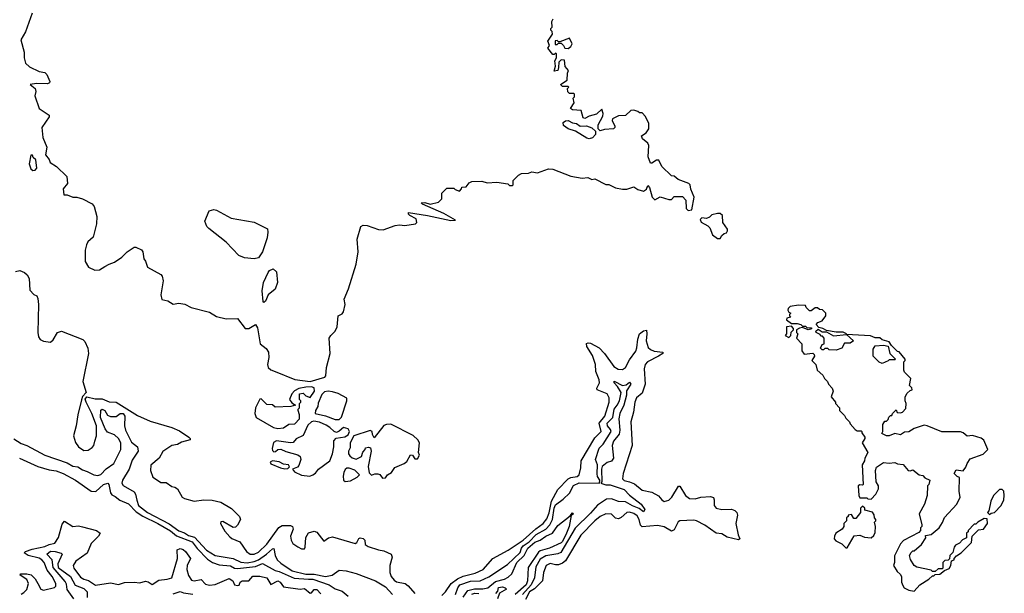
# Model space of a CAD drawing. Extents: x 1966327 to 2147849, y 395140 to 552178.
# Tile 64 of 256: x 2062395 to 2069450, y 447394 to 451509. Entities that reach past the tile are written whole.
import ezdxf

# ---------------------------------------------------------------- set-up
doc = ezdxf.new("R2010")
doc.units = 0

msp = doc.modelspace()

# ---------------------------------------------------------------- linework, layer by layer
at = {"layer": '0CON20XD'}
for points in [[(2062484.1, 451555.9), (2062437.3, 451422.7), (2062402.9, 451365), (2062425.9, 451275.9), (2062426.2, 451235), (2062436.4, 451196.4), (2062465, 451171.2), (2062535, 451136.7), (2062575, 451130), (2062590, 451115), (2062610, 451065), (2062607.5, 451055), (2062595, 451050), (2062515, 451050.8), (2062470, 451045), (2062505.8, 451015), (2062510, 450995), (2062503.6, 450963.6), (2062533, 450873), (2062606, 450825), (2062605, 450812.5), (2062554.2, 450735), (2062561.2, 450665), (2062588.8, 450595), (2062580.7, 450540.7), (2062606.1, 450506.1), (2062612.5, 450485), (2062657.5, 450455), (2062733.6, 450383.6), (2062736.7, 450335), (2062706.7, 450295), (2062711.7, 450251.7), (2062735, 450252.5), (2062775, 450236.7), (2062805, 450236.2), (2062845, 450223.8), (2062915, 450188), (2062929.1, 450169.1), (2062947.7, 450097.7), (2062945.7, 450044.3), (2062921.2, 449948.8), (2062883.3, 449915), (2062873.8, 449895), (2062863.8, 449855), (2062863.8, 449775), (2062886.7, 449735), (2062933.2, 449713.2), (2062967.5, 449715), (2063005, 449738), (2063035, 449756), (2063075, 449768.8), (2063125.5, 449804.5), (2063165, 449843.8), (2063215, 449876.7), (2063227, 449877), (2063268.3, 449858.3), (2063277.5, 449845), (2063283, 449793), (2063297, 449777), (2063310, 449735), (2063405, 449682.5), (2063415, 449670), (2063423.8, 449635), (2063406, 449535), (2063412.3, 449502.3), (2063455, 449493.3), (2063495, 449467.5), (2063535.5, 449475.5), (2063578.6, 449468.6), (2063624.4, 449445.6), (2063755, 449410.7), (2063805, 449380.6), (2063875, 449362.9), (2063955, 449366.7), (2064010, 449295), (2064035.8, 449294.2), (2064085, 449322.5), (2064098.3, 449298.3), (2064116.7, 449185), (2064159.7, 449149.7), (2064177.9, 449125), (2064180, 449085), (2064170.6, 449035), (2064174.1, 449015), (2064195, 448997.8), (2064226, 448986), (2064365, 448929.1), (2064475, 448912.9)], [(2064475, 448912.9), (2064580, 448945), (2064587.5, 448955), (2064594.1, 449014.1), (2064619.4, 449115), (2064613.3, 449225), (2064623.3, 449245), (2064655.5, 449274.5), (2064670, 449305), (2064676.7, 449385), (2064705, 449400), (2064715.6, 449414.4), (2064728, 449465), (2064720, 449505), (2064751.7, 449578.3), (2064805.8, 449755), (2064820, 449845), (2064812.9, 449935), (2064840, 450025), (2064855, 450034.2), (2064885, 450032.9), (2064965, 450003.8), (2064999.3, 450000.7), (2065085, 450032.5), (2065115, 450037.5), (2065155, 450032.5), (2065230, 450045), (2065240, 450055), (2065235, 450080), (2065190, 450105), (2065180, 450115), (2065180, 450125), (2065315.8, 450104.2), (2065485, 450067.5), (2065518.3, 450071.7), (2065435, 450118.8), (2065280, 450185), (2065272.5, 450195), (2065297.7, 450197.7), (2065335, 450186.2), (2065395, 450200), (2065420, 450225), (2065420, 450265), (2065455, 450300), (2065505, 450300), (2065515, 450290), (2065545, 450280), (2065560, 450295), (2065561.7, 450308.3), (2065595, 450310), (2065615, 450340), (2065635, 450347.5), (2065705, 450350), (2065745, 450338.8), (2065813, 450343), (2065891.7, 450331.7), (2065905, 450320), (2065925, 450320), (2065930, 450325), (2065930, 450355), (2065970, 450395), (2065990, 450405), (2066041.7, 450408.3), (2066065, 450417.5), (2066105, 450410), (2066185, 450440), (2066215, 450436.7), (2066345, 450386.7), (2066425, 450373.3), (2066465, 450376.7), (2066495, 450362.5), (2066515, 450367.5), (2066595, 450327.5), (2066617, 450327), (2066663.6, 450303.6), (2066713.6, 450293.6), (2066745, 450292.5), (2066795, 450310), (2066825, 450290), (2066865, 450280), (2066886.7, 450293.3), (2066895, 450320), (2066907.5, 450305), (2066926.7, 450235), (2066945, 450217.5), (2066985, 450237.5), (2067045, 450220), (2067065, 450220), (2067085, 450240), (2067145, 450240), (2067167.5, 450215), (2067170, 450155), (2067185, 450140), (2067210, 450145), (2067227.5, 450235), (2067203, 450293), (2067200, 450325), (2067190, 450335), (2067113, 450363), (2067085, 450387.5), (2067065, 450390), (2066997, 450457), (2066975, 450502.5), (2066958.3, 450501.7), (2066925, 450480), (2066915, 450480), (2066897.5, 450525), (2066902.5, 450607.5), (2066895, 450622.5), (2066857.5, 450655), (2066850, 450675), (2066883, 450697), (2066902.5, 450725), (2066902.5, 450765), (2066880, 450815), (2066855, 450840), (2066835, 450840), (2066825, 450850), (2066795, 450860), (2066773, 450857), (2066735, 450822.5), (2066685, 450820), (2066641.7, 450798.3), (2066640, 450785), (2066660, 450745), (2066660, 450735), (2066650, 450725), (2066585, 450722.5), (2066553, 450713), (2066540, 450725), (2066540, 450755), (2066573, 450817), (2066576.7, 450835), (2066566.7, 450866.7), (2066528.3, 450831.7), (2066475, 450817.5), (2066445, 450800), (2066432.5, 450805), (2066418.3, 450858.3), (2066355, 450862.5), (2066341.7, 450871.7), (2066367, 450913), (2066360, 450945), (2066370, 450955), (2066370, 450975), (2066365, 450980), (2066335, 450980), (2066321.7, 450991.7), (2066320, 451015), (2066330, 451025), (2066325, 451030), (2066285, 451030), (2066270, 451045), (2066317.5, 451075), (2066320, 451125), (2066327.5, 451145), (2066303.6, 451173.6), (2066298.3, 451218.3), (2066275, 451220), (2066257.5, 451205), (2066256.7, 451165), (2066250, 451145), (2066225, 451140), (2066233.3, 451175), (2066230, 451215), (2066240, 451235), (2066240, 451265), (2066235, 451270), (2066225, 451260), (2066215, 451260), (2066180, 451305), (2066190, 451325), (2066180, 451355), (2066212.5, 451405), (2066210, 451425), (2066200, 451435), (2066200, 451445), (2066210, 451455), (2066207.5, 451495), (2066217.5, 451515)], [(2066325, 451302.5), (2066345, 451316.7), (2066353.8, 451335), (2066335, 451377.5), (2066265, 451350), (2066255, 451350), (2066245, 451360), (2066231.7, 451358.3), (2066231.7, 451331.7), (2066245, 451330), (2066255, 451340), (2066275, 451340), (2066292.5, 451325), (2066300, 451305), (2066325, 451302.5)], [(2066475, 450654.4), (2066458.7, 450658.7), (2066378.5, 450708.5), (2066325, 450725.7), (2066290.4, 450750.4), (2066288.6, 450771.4), (2066305, 450782.5), (2066325, 450786), (2066355, 450770), (2066385, 450764), (2066410, 450745), (2066455, 450747.5), (2066495, 450732.5), (2066520, 450710), (2066521.2, 450685), (2066498, 450662), (2066475, 450654.4)], [(2062488.3, 450428.3), (2062505, 450430), (2062516.7, 450445), (2062510, 450505), (2062491.7, 450521.7), (2062486.4, 450536.4), (2062475, 450537.5), (2062462, 450475), (2062475, 450440), (2062488.3, 450428.3)], [(2064075, 449793.3), (2064005, 449800), (2063965, 449817.5), (2063875, 449912.5), (2063750.7, 450010.7), (2063736.4, 450026.4), (2063721.4, 450065), (2063752.3, 450137.7), (2063785, 450146.7), (2063805, 450142.5), (2063910, 450085), (2064075, 450056.2), (2064169.3, 450009.3), (2064173.8, 449983.8), (2064168.9, 449945), (2064135, 449843.8), (2064105, 449801.2), (2064075, 449793.3)], [(2067415, 449940), (2067425, 449960), (2067443.8, 449976.2), (2067459.3, 449980.7), (2067467.5, 449995), (2067466.1, 450006.1), (2067432.5, 450055), (2067430, 450105), (2067415, 450120), (2067395, 450120), (2067355, 450110), (2067338.3, 450091.7), (2067317, 450083), (2067281.7, 450088.3), (2067270, 450075), (2067277, 450057), (2067325, 450030), (2067340, 450015), (2067360, 449965), (2067395, 449940), (2067415, 449940)], [(2062365, 449703.3), (2062395, 449710), (2062430, 449695), (2062449.3, 449679.3), (2062463, 449653), (2062468.3, 449568.3), (2062495, 449537.5), (2062517.7, 449527.7), (2062525, 449510), (2062529.1, 449465), (2062524.7, 449265), (2062528.6, 449235), (2062541.2, 449215), (2062565, 449202.5), (2062615, 449195.8), (2062635, 449212), (2062664.9, 449265.1), (2062695.2, 449275.2), (2062846.1, 449215), (2062861.5, 449201.5), (2062883.6, 449153.6), (2062887.7, 449115), (2062848.1, 448915), (2062870, 448835), (2062844.2, 448805.8), (2062837.1, 448782.9), (2062810.8, 448675), (2062800.4, 448595), (2062779.6, 448525), (2062795, 448477.5), (2062815, 448444.3), (2062855, 448418.6), (2062885, 448422.1), (2062915, 448439.6), (2062926.4, 448455), (2062931.9, 448485), (2062944.7, 448525.3), (2062945.2, 448595), (2062912.3, 448685), (2062870.3, 448765), (2062863.9, 448786.1), (2062876.9, 448803.1), (2062935, 448789.1), (2062985, 448789.3), (2063035, 448767.8), (2063086.7, 448766.7), (2063239.3, 448669.3), (2063330.5, 448630.5), (2063485.1, 448585.1), (2063540.8, 448560.8), (2063606.7, 448515), (2063616.7, 448505), (2063616.7, 448495), (2063555, 448478.9), (2063525, 448462.9), (2063484.3, 448455), (2063419.4, 448410.6), (2063393.2, 448365), (2063335, 448313.3), (2063333.1, 448275), (2063348.3, 448228.3), (2063367.5, 448215), (2063405, 448190), (2063445, 448190), (2063485, 448160), (2063505.9, 448155.9), (2063525, 448143.3), (2063560, 448085), (2063575, 448074), (2063645, 448056.2), (2063715, 448066.2), (2063775, 448063.3), (2063835, 448047.5), (2063913, 448003), (2063970, 447945), (2063976.7, 447925), (2063955, 447882.5), (2063941.7, 447868.3), (2063925, 447867.5), (2063849.3, 447909.3), (2063835, 447907.5), (2063832.5, 447895), (2063865, 447840), (2063900.7, 447800.7), (2063915, 447787.5), (2063973, 447763), (2064020, 447695), (2064045, 447676), (2064075, 447675.6), (2064105, 447690.7), (2064165, 447746.7), (2064252.6, 447867.4), (2064275, 447881.1), (2064335, 447881), (2064349.2, 447875), (2064355.2, 447854.8), (2064335.6, 447805.6), (2064338.9, 447775), (2064352.4, 447752.4), (2064387.3, 447727.3), (2064415, 447714), (2064435, 447712.5), (2064440.8, 447725), (2064444.7, 447795), (2064465, 447827.2), (2064505, 447839.6), (2064525, 447832.7), (2064575, 447767.5), (2064606.3, 447793.7), (2064635, 447800.5), (2064797.9, 447752.1), (2064811.3, 447758.7), (2064825, 447787.5), (2064835, 447792.9), (2064855, 447788.4), (2064867.6, 447775), (2064870.8, 447745), (2064891, 447731), (2064965, 447706.2), (2065005, 447700), (2065055.6, 447675), (2065063.2, 447653.2), (2065048.1, 447595), (2065046.8, 447545), (2065056.1, 447515), (2065078.7, 447488.7), (2065095, 447477.8), (2065157.5, 447465), (2065178.5, 447448.5), (2065225, 447392.8)], [(2064145, 449480), (2064138.3, 449488.3), (2064132, 449565), (2064142.5, 449625), (2064175, 449696.7), (2064185, 449710), (2064211.7, 449721.7), (2064235, 449700), (2064242.5, 449625), (2064225.7, 449575), (2064174, 449536), (2064155, 449490), (2064145, 449480)], [(2068805, 447410), (2068844.1, 447455.9), (2068910, 447495), (2068935, 447520), (2068945, 447520), (2068955, 447530), (2068987, 447533), (2069021.7, 447558.3), (2069055, 447572.5), (2069067.5, 447595), (2069071.7, 447628.3), (2069090, 447635), (2069090, 447645), (2069107, 447663), (2069140, 447685), (2069215, 447760), (2069220, 447805), (2069265, 447850), (2069300, 447855), (2069330, 447895), (2069328.3, 447928.3), (2069305, 447930), (2069260, 447905), (2069245, 447890), (2069235, 447890), (2069190, 447845), (2069190, 447835), (2069180, 447825), (2069178.3, 447791.7), (2069150.7, 447779.3), (2069130, 447755), (2069100.7, 447739.3), (2069090, 447725), (2069081.7, 447688.3), (2069060, 447665), (2069058.3, 447641.7), (2069047.5, 447632.5), (2069025, 447630), (2069010, 447615), (2069010, 447575), (2069005, 447570), (2068975, 447570), (2068955, 447550), (2068935, 447550), (2068925, 447560), (2068823, 447583), (2068803.6, 447593.6), (2068778.3, 447638.3), (2068770, 447665), (2068781.7, 447688.3), (2068795, 447700), (2068805, 447700), (2068856.4, 447743.6), (2068887, 447793), (2068885, 447810), (2068925, 447817.5), (2068982.5, 447865), (2069008.3, 447901.7), (2069021.7, 447938.3), (2069110, 448035), (2069133.3, 448085), (2069127.5, 448125), (2069130, 448225), (2069111.7, 448231.7), (2069090, 448255), (2069105, 448280), (2069155, 448272.5), (2069175, 448300), (2069183.3, 448326.7), (2069205, 448360), (2069298.3, 448391.7), (2069332.5, 448425), (2069303.6, 448493.6), (2069285, 448508), (2069223, 448527), (2069185, 448522.5), (2069155, 448546.7), (2069135, 448553.3), (2069001.7, 448551.7), (2068896.4, 448596.4), (2068875, 448600), (2068803, 448577), (2068767, 448553), (2068735, 448550), (2068705, 448532.5), (2068665, 448540), (2068625, 448523.3), (2068607, 448523), (2068571.7, 448541.7), (2068580, 448555), (2068580, 448605), (2068595, 448630), (2068605, 448630), (2068618.3, 448641.7), (2068621.7, 448658.3), (2068635, 448670), (2068645, 448670), (2068650, 448685), (2068675, 448710), (2068681.7, 448691.7), (2068705, 448690), (2068720, 448695), (2068745, 448720), (2068747.5, 448755), (2068740, 448775), (2068740, 448805), (2068755, 448830), (2068775, 448850), (2068790, 448855), (2068788.3, 448868.3), (2068770, 448885), (2068780, 448935), (2068735, 448980), (2068730, 448995), (2068730, 449055), (2068740, 449065), (2068740, 449075), (2068696.4, 449126.4), (2068685, 449130), (2068641.7, 449171.7), (2068625, 449197.5), (2068575, 449212.5), (2068557, 449227), (2068525, 449226.7), (2068491.7, 449241.7), (2068320, 449250), (2068370, 449205), (2068345, 449190), (2068305, 449190), (2068285, 449152.5), (2068245, 449137.5), (2068195, 449140), (2068185, 449150), (2068165, 449150), (2068155, 449140), (2068145, 449140), (2068132.5, 449152.5), (2068145, 449180), (2068160, 449185), (2068160, 449225), (2068148.3, 449238.3), (2068135, 449240), (2068130, 449250), (2068102.5, 449265), (2068100, 449275), (2068115, 449290), (2068145, 449270), (2068175, 449270), (2068225, 449242.5), (2068320, 449250), (2068320, 449255), (2068295, 449266.7), (2068245, 449267.5), (2068175, 449280), (2068150, 449295), (2068121.7, 449301.7), (2068101.7, 449321.7), (2068113, 449337), (2068145, 449350), (2068170, 449385), (2068170, 449405), (2068148.3, 449428.3), (2068125, 449430), (2068111.7, 449441.7), (2068095, 449442.5), (2068065, 449420), (2068055, 449420), (2068030, 449445), (2068025, 449460), (2067975, 449462.5), (2067915, 449452.5), (2067901.7, 449438.3), (2067900, 449425), (2067905, 449410), (2067920, 449405), (2067910, 449395), (2067910, 449385), (2067920, 449375), (2067891.7, 449368.3), (2067890, 449355), (2067925, 449330), (2067965, 449330), (2067991.7, 449321.7), (2068005, 449310), (2068025, 449310), (2068035, 449300), (2068068.3, 449298.3), (2068068.3, 449291.7), (2068045, 449283.3), (2068005, 449300), (2067983, 449297), (2067960, 449285), (2067960, 449265), (2067970, 449255), (2067960, 449225), (2068000, 449185), (2068000, 449135), (2068015, 449110), (2068077.5, 449117.5), (2068088.3, 449108.3), (2068090, 449095), (2068070, 449065), (2068100, 449035), (2068110, 448995), (2068149.3, 448959.3), (2068162.5, 448935), (2068182.5, 448915), (2068190, 448895), (2068217.5, 448865), (2068222.5, 448845), (2068210, 448805), (2068240, 448765), (2068240, 448755), (2068270, 448725), (2068270, 448705), (2068305, 448670), (2068315, 448650), (2068340, 448625), (2068345, 448610), (2068380.7, 448570.7), (2068395, 448560), (2068425, 448560), (2068430, 448555), (2068430, 448545), (2068450, 448515), (2068450, 448505), (2068432.5, 448475), (2068472.5, 448405), (2068450, 448365), (2068447.5, 448345), (2068432.5, 448315), (2068437.5, 448175), (2068435, 448170), (2068415, 448172.5), (2068403.3, 448165), (2068407, 448097), (2068415, 448080), (2068465, 448080), (2068473, 448073), (2068495, 448070), (2068530, 448105), (2068547.5, 448145), (2068547.5, 448165), (2068532.5, 448195), (2068527.5, 448275), (2068535, 448300), (2068585, 448332.5), (2068625, 448327.5), (2068665, 448332.5), (2068685, 448322.5), (2068725, 448317.5), (2068760, 448275), (2068775, 448272.5), (2068795, 448280), (2068840, 448245), (2068865, 448240), (2068881.7, 448221.7), (2068917, 448207), (2068910, 448175), (2068900, 448165), (2068897.5, 448095), (2068877.5, 448035), (2068840, 447965), (2068860, 447885), (2068860, 447875), (2068850, 447865), (2068850, 447845), (2068838.3, 447831.7), (2068727, 447773), (2068705, 447750), (2068663, 447663), (2068663.3, 447615), (2068656.7, 447595), (2068681.7, 447551.7), (2068703, 447533), (2068712.5, 447515), (2068712.5, 447475), (2068721.7, 447451.7), (2068732.5, 447435), (2068766, 447416), (2068805, 447410)], [(2067905, 449230), (2067920, 449245), (2067921.7, 449268.3), (2067940, 449285), (2067940, 449295), (2067925, 449310), (2067890, 449305), (2067890, 449255), (2067880, 449245), (2067905, 449230)], [(2065420.1, 447379.9), (2065445, 447404.6), (2065486.1, 447465), (2065531.2, 447498.8), (2065572.1, 447517.9), (2065659.1, 447539.1), (2065715.4, 447564.6), (2065785.4, 447645), (2065895, 447704.8), (2066002.7, 447775), (2066093.3, 447856.7), (2066146.1, 447895), (2066170.9, 447929.1), (2066188.6, 447971.4), (2066204.5, 448055.5), (2066251.8, 448138.2), (2066325, 448215.2), (2066345, 448225.7), (2066388.6, 448231.4), (2066402.7, 448245), (2066416.7, 448295), (2066417.3, 448345), (2066515, 448509.5), (2066560.7, 448555), (2066546.6, 448615), (2066587, 448665), (2066617.6, 448765), (2066617.5, 448797.5), (2066605.2, 448825.2), (2066532.5, 448855), (2066531.2, 448865), (2066548.9, 448905), (2066547.9, 448925), (2066524.2, 448985), (2066520.4, 449035), (2066499.5, 449099.5), (2066459.3, 449165), (2066455, 449186.2), (2066467.8, 449192.2), (2066485, 449189.6), (2066546.1, 449155), (2066585, 449113.7), (2066651.4, 449021.4), (2066683.4, 449003.4), (2066715, 448999.6), (2066736.1, 449013.9), (2066765, 449068.8), (2066809.4, 449130.6), (2066817.4, 449155), (2066823, 449217), (2066836.1, 449255), (2066865, 449276.2), (2066885, 449282), (2066888.7, 449255), (2066884, 449205), (2066898.7, 449158.7), (2066915, 449143.3), (2066941.2, 449131.2), (2067003.3, 449123.3), (2067002.9, 449115), (2066971.8, 449095), (2066894, 449056), (2066877.7, 449035), (2066869.8, 449005), (2066877.7, 448895), (2066855, 448831.2), (2066815, 448795.7), (2066801.8, 448765), (2066792.9, 448695), (2066773.6, 448625), (2066782.3, 448455), (2066717.9, 448255), (2066715, 448214.6), (2066725, 448202.6), (2066765, 448194.9), (2066799, 448179), (2066855, 448133.3), (2066925, 448119.3), (2066973, 448093), (2066995, 448064.5), (2067012.6, 448052.6), (2067045, 448062.9), (2067066.8, 448083.2), (2067115, 448164), (2067125, 448164), (2067165, 448097.3), (2067194.3, 448074.3), (2067235, 448073.1), (2067275, 448084.1), (2067345, 448089.6), (2067365, 448082.5), (2067371.2, 448065), (2067371.2, 448025), (2067385, 448004.5), (2067425, 447995.9), (2067495, 447999.3), (2067518.3, 447988.3), (2067533.1, 447973.1), (2067537.1, 447955), (2067527.1, 447895), (2067542.9, 447812.9), (2067554, 447785), (2067545, 447777.5), (2067465, 447796.7), (2067425, 447822.4), (2067385, 447827), (2067305, 447882.9), (2067245.5, 447915), (2067225, 447919.8), (2067124.5, 447915.5), (2067113.8, 447906.2), (2067085, 447849.6), (2067065, 447840.4), (2067011.6, 447871.6), (2066965, 447881.3), (2066855, 447871.3), (2066843.5, 447883.5), (2066833.1, 447925), (2066819.7, 447949.7), (2066795, 447967.7), (2066765, 447976.3), (2066745, 447973.6), (2066705, 447937.3), (2066685, 447929.9), (2066664.3, 447934.3), (2066635, 447963.3), (2066595, 447965.3), (2066555, 447945.3), (2066515, 447914.1), (2066415, 447810.9), (2066305, 447626.5), (2066285, 447610.6), (2066255, 447598.8), (2066235, 447597.9), (2066195, 447609.2), (2066167.5, 447595), (2066147.1, 447542.9), (2066140.6, 447485), (2066083.4, 447426.6), (2066048.2, 447405), (2066019.9, 447350.1)], [(2068575, 449042.5), (2068553.6, 449053.6), (2068510, 449095), (2068510, 449145), (2068525, 449170), (2068585, 449173.3), (2068618.3, 449168.3), (2068630, 449115), (2068670, 449075), (2068665, 449070), (2068625, 449070), (2068618.3, 449061.7), (2068575, 449042.5)], [(2064245, 448577.5), (2064285, 448582.5), (2064323, 448607), (2064365, 448610), (2064400, 448645), (2064400, 448675), (2064390, 448705), (2064390, 448715), (2064400, 448725), (2064400, 448755), (2064410, 448765), (2064410, 448775), (2064400, 448785), (2064400, 448825), (2064425, 448830), (2064445, 448810), (2064475, 448800), (2064507.5, 448845), (2064505, 448867.5), (2064485, 448876.2), (2064445, 448872.5), (2064395, 448862.5), (2064363.9, 448846.1), (2064343.8, 448826.2), (2064327.5, 448785), (2064345, 448760), (2064370, 448745), (2064336.4, 448733.6), (2064225, 448730), (2064207, 448747), (2064165, 448750), (2064125, 448790), (2064115, 448787.5), (2064083.3, 448725), (2064078.8, 448685), (2064090, 448655), (2064212.5, 448585), (2064245, 448577.5)], [(2065517.9, 447385), (2065534.1, 447435), (2065548.6, 447455), (2065625, 447480.8), (2065695, 447484.2), (2065757.5, 447512.5), (2065889.7, 447600.3), (2065981.8, 447688.2), (2065991.1, 447718.9), (2066002.7, 447735), (2066044.4, 447765), (2066095, 447817.3), (2066164.7, 447855.3), (2066194.4, 447885), (2066212.5, 447925), (2066223.9, 448006.1), (2066235, 448029.7), (2066290.1, 448069.9), (2066335, 448112.1), (2066362, 448168), (2066403.7, 448186.3), (2066550, 448185), (2066552.5, 448205), (2066535, 448232.5), (2066531.7, 448251.7), (2066534.6, 448315), (2066519.7, 448355), (2066546.5, 448435), (2066575, 448465.2), (2066632.8, 448555), (2066629, 448569), (2066607.7, 448595), (2066605.2, 448615), (2066644.8, 448655), (2066653.5, 448715), (2066676.6, 448743.4), (2066692.2, 448775), (2066704.8, 448834.8), (2066679.1, 448879.1), (2066654.1, 448905), (2066655, 448916.5), (2066714.2, 448884.2), (2066739.4, 448890.6), (2066765, 448907.9), (2066772.9, 448895), (2066741.9, 448848.1), (2066742.9, 448815), (2066724.7, 448745), (2066695.8, 448684.2), (2066688.4, 448645), (2066695.2, 448565.2), (2066691.2, 448535), (2066650.5, 448485), (2066640.3, 448455), (2066649.6, 448365), (2066635, 448342.1), (2066605, 448333.8), (2066567.5, 448305), (2066563.3, 448285), (2066566.7, 448195), (2066560, 448185), (2066595, 448172.5), (2066625, 448171.8), (2066725, 448139.5), (2066765, 448098.9), (2066847.8, 448035), (2066873.1, 447995), (2066865, 447978.8), (2066833.3, 448003.3), (2066785, 448021.5), (2066735, 448049.6), (2066685, 448053.5), (2066635, 448072.5), (2066600.4, 448069.6), (2066535, 448028), (2066485, 447970), (2066375, 447861), (2066271.7, 447688.3), (2066251.5, 447678.5), (2066165, 447664.5), (2066125, 447639.5), (2066092.7, 447585), (2066083.4, 447505), (2066060.8, 447455), (2065996.4, 447385)], [(2064685, 448640.8), (2064700.9, 448659.1), (2064739.2, 448775), (2064738, 448795), (2064676.7, 448826.7), (2064635, 448839.2), (2064604.3, 448844.3), (2064579.4, 448840.6), (2064558.6, 448821.4), (2064532.5, 448757.5), (2064530, 448735), (2064513.3, 448705), (2064512.5, 448685), (2064585, 448667.1), (2064655, 448640.8), (2064685, 448640.8)], [(2062353.6, 448503.6), (2062405, 448468.4), (2062445, 448454.8), (2062575, 448385.9), (2062735, 448329.7), (2062775, 448306.2), (2062812, 448302), (2062845, 448279.5), (2062878.7, 448268.7), (2062925, 448245.2), (2062955, 448240), (2062975, 448245.7), (2063015, 448286.7), (2063069.6, 448325), (2063120.4, 448425), (2063120.2, 448475), (2063103, 448505), (2063075, 448530.2), (2063025, 448550.2), (2063007.3, 448575), (2062973.6, 448655), (2062975, 448708.6), (2062985, 448714.6), (2063005, 448706.3), (2063025, 448673.1), (2063045, 448662.7), (2063085, 448661.8), (2063115.3, 448684.7), (2063135, 448683.4), (2063147.4, 448665), (2063144.9, 448595.1), (2063153.3, 448565), (2063195, 448478.9), (2063239.6, 448445), (2063243.6, 448415), (2063199.5, 448350.5), (2063178.9, 448285), (2063131, 448205), (2063125.8, 448185), (2063136.9, 448166.9), (2063215, 448121.8), (2063225.5, 448105.5), (2063232.9, 448062.9), (2063246.9, 448025), (2063309.6, 447975), (2063465, 447893), (2063535, 447842.3), (2063575, 447828), (2063605, 447808.9), (2063646.5, 447796.5), (2063734.4, 447705), (2063795, 447666.2), (2063925, 447643.6), (2063979, 447619), (2064025, 447613.1), (2064075, 447623), (2064105, 447635.9), (2064162.8, 447675), (2064205, 447713.8), (2064215, 447716), (2064225.4, 447665), (2064240.4, 447635), (2064265, 447609.7), (2064346.6, 447556.6), (2064445, 447532.4), (2064505, 447532), (2064585.2, 447514.8), (2064634, 447525), (2064685, 447560.7), (2064735, 447555.2), (2064805, 447537.7), (2064944.6, 447485), (2065015, 447440.8), (2065066.9, 447385)], [(2064474.1, 448235.9), (2064495, 448243.8), (2064515, 448256.7), (2064536.7, 448285), (2064615.8, 448345), (2064637.1, 448395), (2064645.7, 448444.3), (2064645, 448487.5), (2064662.9, 448507.1), (2064724.1, 448515.9), (2064748.8, 448531.2), (2064758.8, 448555), (2064747.5, 448575), (2064715, 448583.8), (2064685, 448556.7), (2064665, 448548.8), (2064647.5, 448555), (2064617.5, 448585), (2064590.7, 448600.7), (2064542.3, 448622.3), (2064501.7, 448628.3), (2064485, 448623.8), (2064459.4, 448600.6), (2064425, 448527.5), (2064375, 448502.5), (2064355, 448477.5), (2064335, 448474.3), (2064235, 448489.2), (2064213.4, 448476.6), (2064203.2, 448433.2), (2064205, 448420), (2064215, 448410), (2064228.6, 448411.4), (2064245, 448425.6), (2064265, 448428.2), (2064300.8, 448410.8), (2064387, 448387), (2064404, 448375), (2064408.5, 448355), (2064395, 448310.8), (2064385, 448300), (2064350, 448285), (2064362.9, 448265), (2064415, 448240.9), (2064474.1, 448235.9)], [(2064995, 448220), (2065015, 448222.5), (2065030, 448245), (2065059.3, 448260.7), (2065083.3, 448296.7), (2065150, 448325), (2065169.3, 448340.7), (2065195, 448387.5), (2065210, 448385), (2065225, 448360), (2065245, 448360), (2065260, 448385), (2065252.5, 448405), (2065260, 448475), (2065246.4, 448496.4), (2065215, 448526.7), (2065053, 448607), (2065023.6, 448606.4), (2065005, 448597.5), (2064935, 448510), (2064923, 448533), (2064920, 448555), (2064905, 448562.5), (2064790, 448525), (2064762.5, 448475), (2064761.7, 448438.3), (2064750, 448415), (2064750, 448395), (2064760, 448380), (2064776.4, 448366.4), (2064805, 448357.5), (2064843, 448377), (2064853, 448407), (2064870, 448425), (2064871.7, 448438.3), (2064895, 448442.5), (2064908.3, 448438.3), (2064912.5, 448415), (2064892.5, 448305), (2064898.3, 448258.3), (2064915, 448242.5), (2064938.3, 448251.7), (2064961.7, 448251.7), (2064976.4, 448246.4), (2064995, 448220)], [(2062392.8, 448362.8), (2062525, 448304.4), (2062605, 448279.1), (2062655, 448273.9), (2062705.7, 448255), (2062795, 448206.9), (2062907, 448127), (2062941.2, 448125), (2062995, 448175.6), (2063025.6, 448185.6), (2063034.5, 448174.5), (2063045.2, 448115.2), (2063055, 448101.5), (2063079.8, 448089.8), (2063111.8, 448061.8), (2063175, 448037.3), (2063229.5, 447979.5), (2063276.9, 447946.9), (2063385, 447895.8), (2063475, 447842.3), (2063517.9, 447807.9), (2063631.7, 447765), (2063666.6, 447716.6), (2063739.4, 447639.4), (2063776.6, 447616.6), (2063825, 447598.7), (2063905, 447590.9), (2063935, 447574.5), (2063955, 447571.4), (2064085, 447588), (2064135, 447607.6), (2064225, 447558.2), (2064255, 447550.9), (2064362.5, 447502.5), (2064464.3, 447495.7), (2064495, 447496.5), (2064613.2, 447455), (2064655, 447426.4), (2064705, 447410), (2064749.5, 447375)], [(2064295, 448287.5), (2064315, 448290.8), (2064327.7, 448302.3), (2064320, 448315), (2064285, 448321.9), (2064255, 448338.6), (2064205.8, 448344.2), (2064189.2, 448335), (2064195, 448322.2), (2064263.8, 448295), (2064295, 448287.5)], [(2064726.4, 448196.4), (2064765, 448201.2), (2064813, 448227), (2064830, 448245), (2064797, 448277), (2064755, 448292.5), (2064738.3, 448291.7), (2064727, 448283), (2064717.7, 448262.3), (2064712, 448235), (2064716.1, 448206.1), (2064726.4, 448196.4)], [(2069345, 447960), (2069355, 447970), (2069380, 447975), (2069426.7, 448023.3), (2069446.7, 448065), (2069450, 448095), (2069447, 448127), (2069435, 448140), (2069415, 448140), (2069373.3, 448096.7), (2069353.6, 448056.4), (2069340, 447985), (2069330, 447975), (2069345, 447960)], [(2068325, 447720), (2068375, 447807.5), (2068415, 447812.5), (2068448.3, 447798.3), (2068495, 447792.5), (2068515, 447810), (2068525, 447830), (2068527.5, 447875), (2068520, 447905), (2068530, 447915), (2068530, 447925), (2068520, 447935), (2068517, 447957), (2068505, 447977.5), (2068451.7, 447991.7), (2068450, 448005), (2068435, 448020), (2068420, 448005), (2068420, 447975), (2068385, 447930), (2068371.7, 447931.7), (2068355, 447960), (2068330, 447955), (2068330, 447945), (2068320, 447935), (2068320, 447915), (2068300, 447895), (2068300, 447875), (2068287.5, 447855), (2068242.5, 447825), (2068232.5, 447805), (2068230, 447785), (2068241.7, 447771.7), (2068285, 447750), (2068315, 447720), (2068325, 447720)], [(2065572.8, 447367.2), (2065606.2, 447413.8), (2065652.8, 447427.2), (2065712.6, 447427.4), (2065750, 447435), (2065805, 447478.9), (2065869.2, 447495), (2065895, 447509.3), (2065921.7, 447535), (2065956.3, 447615), (2066009, 447665), (2066035, 447717.8), (2066085, 447760.7), (2066125, 447775.3), (2066165.4, 447804.6), (2066211.7, 447825), (2066249.8, 447880.2), (2066339.4, 447950.6), (2066355, 447972.5), (2066362.5, 447965), (2066346.8, 447953.2), (2066331.5, 447875), (2066313.9, 447825), (2066285, 447766.2), (2066275, 447756.9), (2066192.1, 447717.9), (2066125, 447698.5), (2066111.4, 447688.6), (2066039.1, 447580.9), (2066033.3, 447485), (2066023.2, 447455), (2065945, 447386.2)], [(2062405, 447387.5), (2062425, 447399.6), (2062445, 447422.8), (2062458.8, 447465), (2062445, 447494.8), (2062397.1, 447525), (2062400, 447535), (2062445.6, 447534.4), (2062476.9, 447526.9), (2062505, 447499.4), (2062524.2, 447465), (2062545, 447424.4), (2062565, 447417.3), (2062644.7, 447435.3), (2062654, 447446), (2062654.7, 447465), (2062626.3, 447515), (2062590.4, 447560.4), (2062569.6, 447615), (2062553.8, 447635), (2062535, 447647.7), (2062455, 447664.8), (2062427.5, 447685), (2062437.1, 447695), (2062485, 447711.5), (2062575, 447729.2), (2062605, 447745.7), (2062646.6, 447755), (2062672.8, 447795), (2062699.6, 447890.4), (2062715, 447912.2), (2062775, 447874.9), (2062815, 447878), (2062845, 447872.1), (2062945.8, 447845.8), (2062970.8, 447825), (2062960.2, 447805), (2062907.6, 447752.4), (2062877.3, 447682.7), (2062795.8, 447624.2), (2062778.7, 447595), (2062783.4, 447575), (2062829.3, 447509.3), (2062855, 447496.2), (2062887.4, 447487.4), (2062937, 447453), (2063045, 447470.4), (2063102.1, 447457.9), (2063145, 447472.2), (2063215, 447475.5), (2063255, 447470), (2063295, 447481.2), (2063315, 447476.7), (2063345, 447457.5), (2063391.1, 447488.9), (2063451.2, 447495), (2063485, 447505.4), (2063525.4, 447644.6), (2063524.2, 447705.8), (2063545, 447716.3), (2063565, 447709.5), (2063583.9, 447693.9), (2063618.4, 447645), (2063595, 447592.9), (2063591.2, 447565), (2063605, 447522.3), (2063625, 447490), (2063645.3, 447484.7), (2063695, 447493.6), (2063725, 447460.8), (2063755, 447452.5), (2063795, 447457.3), (2063895, 447500.3), (2063922.9, 447485), (2063933.8, 447455), (2063955, 447450.5), (2063966.9, 447453.1), (2063975.5, 447475), (2063989.2, 447485), (2064036.9, 447483.1), (2064065, 447517.2), (2064115, 447518.4), (2064164.5, 447504.5), (2064195, 447458.9), (2064245, 447483.1), (2064260.8, 447475), (2064285, 447440.6), (2064405, 447425.4), (2064435, 447428.5), (2064475, 447395.5), (2064485, 447398.1), (2064505, 447421.1), (2064522.7, 447422.7), (2064552, 447392)], [(2062782.9, 447355), (2062735, 447422.1), (2062729.3, 447459.3), (2062719.4, 447479.4), (2062635, 447580.5), (2062627.3, 447635), (2062590, 447675), (2062615, 447696.9), (2062650, 447695), (2062692.7, 447682.7), (2062698, 447675), (2062668.1, 447605), (2062670.8, 447580.8), (2062759.7, 447515), (2062792.9, 447452.9), (2062855, 447429.4), (2062877.2, 447405), (2062877.8, 447365)], [(2063495, 447390.9), (2063545, 447407.7), (2063568, 447398), (2063635, 447388.4)], [(2065635, 447388), (2065655, 447395.8), (2065685, 447394.3)], [(2065807.3, 447392.7), (2065820, 447410), (2065825, 447436.7), (2065855, 447440), (2065873.3, 447435), (2065882.5, 447425), (2065833.3, 447396.7), (2065817.5, 447355)]]:
    msp.add_lwpolyline(points, dxfattribs=at)

doc.saveas('drawing.dxf')
